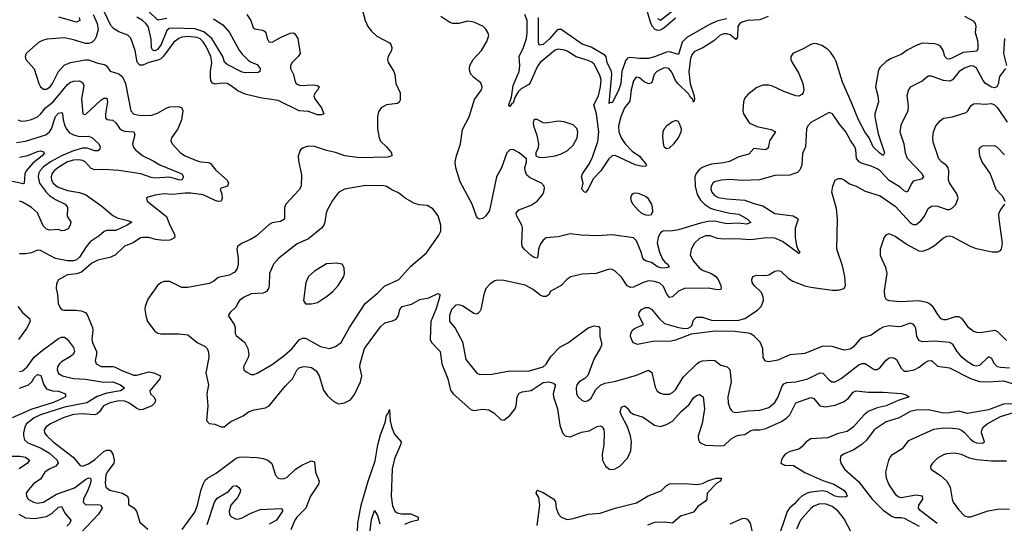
# Model space of a CAD drawing. Header units: inches. Extents: x 1843162 to 1959474, y 907081 to 1016326.
# Tile 170 of 256: x 1851852 to 1858395, y 1002350 to 1005695. Entities that reach past the tile are written whole.
import ezdxf

# ---------------------------------------------------------------- set-up
doc = ezdxf.new("R2010")
doc.units = ezdxf.units.IN
doc.header["$MEASUREMENT"] = 0
doc.layers.add('B8050', color=7, linetype='Continuous')

msp = doc.modelspace()

# ---------------------------------------------------------------- linework, layer by layer
at = {"layer": 'B8050', "color": 5}
for points, elevation in [([(1854105.5, 1005850), (1854146.7, 1005690), (1854165.3, 1005650), (1854190, 1005618.4), (1854224.8, 1005584.8), (1854310, 1005540.3), (1854319.1, 1005530), (1854325.8, 1005510), (1854323.2, 1005490), (1854300.2, 1005450), (1854295.5, 1005430), (1854299.7, 1005410), (1854338.6, 1005350), (1854344.9, 1005330), (1854351.3, 1005270), (1854379, 1005210), (1854379.7, 1005160.3), (1854373.8, 1005146.2), (1854362.4, 1005137.6), (1854290, 1005128.5), (1854254.9, 1005110), (1854237.2, 1005082.8), (1854228.5, 1005050), (1854230.4, 1004970), (1854241.5, 1004910), (1854250, 1004889), (1854290.1, 1004850.1), (1854322.3, 1004810), (1854325.5, 1004790), (1854298, 1004782), (1854110, 1004777.8), (1854011.6, 1004791.6), (1853950, 1004813.6), (1853890, 1004825.6), (1853810, 1004852.2), (1853770, 1004854.6), (1853735.3, 1004844.7), (1853718.7, 1004830), (1853701.3, 1004790), (1853703.7, 1004756.3), (1853725.1, 1004665.1), (1853722.6, 1004590), (1853710, 1004565.1), (1853620.4, 1004470), (1853611.8, 1004448.2), (1853610.4, 1004370), (1853584.9, 1004355.1), (1853530, 1004344.6), (1853510, 1004334.6), (1853422.2, 1004257.8), (1853386.1, 1004233.9), (1853330.2, 1004209.8), (1853301.6, 1004190), (1853294.6, 1004170), (1853304.4, 1004110), (1853304.2, 1004070), (1853297.8, 1004042.2), (1853281.6, 1004018.4), (1853243.2, 1003996.8), (1853170, 1003982.7), (1853141, 1003959), (1853110, 1003942), (1852970, 1003916.5), (1852930, 1003915.9), (1852850, 1003955.3), (1852810, 1003956), (1852790, 1003948), (1852766.7, 1003930), (1852702.6, 1003837.4), (1852685.5, 1003790), (1852683.6, 1003770), (1852689.2, 1003729.2), (1852700.9, 1003690), (1852750, 1003626.7), (1852770, 1003613.7), (1852790, 1003607.6), (1852910, 1003607.4), (1852970, 1003601.3), (1853031.6, 1003551.6), (1853083.7, 1003523.7), (1853097, 1003510), (1853105.6, 1003485.6), (1853108.6, 1003450), (1853088.4, 1003350), (1853106.4, 1003270), (1853096.3, 1003210), (1853100.9, 1003130), (1853092.5, 1003032.5), (1853110, 1003013), (1853148, 1003008), (1853190.5, 1002990.5), (1853210, 1002990.4), (1853254.1, 1003025.9), (1853337.2, 1003062.8), (1853373.3, 1003090), (1853410, 1003102.6), (1853484.1, 1003115.9), (1853509.6, 1003130), (1853618.2, 1003261.8), (1853664.1, 1003310), (1853692.8, 1003367.2), (1853710, 1003383), (1853730, 1003389.4), (1853750, 1003391.1), (1853790, 1003384.6), (1853822.9, 1003362.9), (1853841.2, 1003330), (1853870, 1003234.9), (1853897.2, 1003197.2), (1853938.3, 1003158.3), (1853970, 1003143.7), (1854010, 1003150.3), (1854037.8, 1003162.2), (1854050, 1003170.3), (1854075.7, 1003204.3), (1854116.8, 1003290), (1854125, 1003330), (1854111.9, 1003390), (1854114.1, 1003410), (1854143.2, 1003510), (1854250, 1003654.9), (1854279, 1003681), (1854330, 1003694), (1854353.8, 1003706.2), (1854368, 1003730), (1854378.2, 1003770), (1854393.6, 1003790), (1854455.1, 1003804.9), (1854510, 1003835.5), (1854570, 1003847.6), (1854630, 1003876.9), (1854643, 1003870), (1854642.6, 1003850), (1854618.2, 1003770), (1854584.7, 1003690), (1854578.8, 1003570), (1854587.9, 1003550), (1854646, 1003490), (1854657.1, 1003410), (1854697.5, 1003310), (1854714.1, 1003234.1), (1854731.7, 1003210), (1854850, 1003106.7), (1854870, 1003099.5), (1854930, 1003107.6), (1854970, 1003102.8), (1855003.5, 1003083.5), (1855050, 1003039.1), (1855070, 1003034), (1855110, 1003066.7), (1855144.2, 1003110), (1855151.3, 1003130), (1855157.3, 1003190), (1855170, 1003214.7), (1855190, 1003222.2), (1855250, 1003231.5), (1855330, 1003285.7), (1855368.6, 1003288.6), (1855399.6, 1003279.6), (1855411.7, 1003270), (1855397.2, 1003210), (1855399.3, 1003190), (1855424.6, 1003110), (1855441.4, 1003001.4), (1855458, 1002950), (1855476.3, 1002930), (1855510, 1002923.8), (1855586, 1002954), (1855636.5, 1002963.5), (1855690, 1002993.4), (1855710, 1002996.5), (1855721.6, 1002990), (1855732.9, 1002972.9), (1855735.5, 1002950), (1855733.4, 1002870), (1855722.1, 1002810), (1855724.3, 1002770), (1855744.1, 1002730), (1855770.8, 1002710), (1855790, 1002706), (1855810, 1002711.1), (1855839.8, 1002730), (1855890, 1002782), (1855912.8, 1002830), (1855917.4, 1002890), (1855909.9, 1002930), (1855890.5, 1002990), (1855848.1, 1003070), (1855842.9, 1003090), (1855850, 1003121.6), (1855870, 1003130.3), (1855890, 1003114.4), (1855908.9, 1003088.9), (1855930, 1003074.8), (1855995.2, 1003055.2), (1856070, 1003002.6), (1856110, 1002992.9), (1856150, 1003005), (1856190, 1003027.8), (1856246.8, 1003093.2), (1856300.1, 1003139.9), (1856330, 1003183.1), (1856350, 1003199), (1856370, 1003204.6), (1856392.6, 1003190), (1856402.8, 1003110), (1856386.8, 1003013.2), (1856361.1, 1002930), (1856363.6, 1002903.6), (1856370.3, 1002890), (1856381.3, 1002881.3), (1856409.4, 1002869.4), (1856510, 1002863.8), (1856533, 1002867), (1856580.7, 1002910), (1856610, 1002928.4), (1856630, 1002935.3), (1856670, 1002939.4), (1856710, 1002965.7), (1856728.5, 1002971.5), (1856770, 1002971.1), (1856810, 1002978.7), (1856913.5, 1003026.5), (1856949.8, 1003050), (1856969.8, 1003070), (1857010.5, 1003149.5), (1857110, 1003185), (1857130, 1003179.1), (1857170, 1003130.2), (1857203.8, 1003123.8), (1857270, 1003135.1), (1857330, 1003159.3), (1857359.3, 1003180.7), (1857390, 1003220.2), (1857410, 1003230.2), (1857490, 1003220.4), (1857590, 1003220.6), (1857710.9, 1003210.9), (1857743.1, 1003203.1), (1857762.8, 1003190), (1857690, 1003165.9), (1857610.3, 1003130), (1857550, 1003116.9), (1857490, 1003092.8), (1857462.7, 1003070), (1857390, 1002989.3), (1857350, 1002958.6), (1857290, 1002945.7), (1857222.4, 1002917.6), (1857108.9, 1002910), (1857077.8, 1002890), (1857050, 1002857.2), (1857030, 1002841.5), (1856970, 1002827.7), (1856939.6, 1002810), (1856923.6, 1002790), (1856913.4, 1002770), (1856910.5, 1002750.5), (1856921.5, 1002741.5), (1856936.5, 1002736.5), (1856993.3, 1002733.3), (1857070, 1002687.5), (1857190, 1002634), (1857261.5, 1002610), (1857327.4, 1002570), (1857344, 1002550), (1857350.2, 1002530), (1857336.5, 1002523.5), (1857290, 1002526), (1857270, 1002530.6), (1857218.5, 1002558.5), (1857190, 1002564.5), (1857110, 1002557.3), (1857085, 1002550), (1857050, 1002529.9), (1857030, 1002513.2), (1857001.6, 1002478.4), (1856967, 1002450), (1856952, 1002428), (1856885.3, 1002230)], 620), ([(1856003.9, 1005810), (1856041.4, 1005681.4), (1856053.4, 1005653.4), (1856072.4, 1005632.4), (1856090, 1005626.1), (1856110, 1005628.5), (1856130, 1005638.5), (1856210, 1005707.8)], 560), ([(1856090, 1005703.2), (1856110, 1005691.7), (1856250, 1005800.1)], 580), ([(1852340.1, 1005730), (1852366.3, 1005670), (1852372.4, 1005630), (1852360, 1005580), (1852350, 1005563.1), (1852330, 1005544.4), (1852310, 1005537), (1852290, 1005537), (1852210, 1005562.2), (1852150, 1005574.6), (1852035.3, 1005564.7), (1852003.6, 1005556.4), (1851977.7, 1005542.3), (1851895.5, 1005470), (1851888.8, 1005450), (1851892.7, 1005430), (1851948.1, 1005368.1), (1851978.5, 1005270), (1851989.4, 1005249.4), (1852010, 1005233.1), (1852030, 1005233.6), (1852053.7, 1005250), (1852070.5, 1005270), (1852109.5, 1005350.5), (1852148.2, 1005391.8), (1852190, 1005409.5), (1852290, 1005427.9), (1852310, 1005427.2), (1852370, 1005405.2), (1852416.2, 1005396.2), (1852428.5, 1005388.5), (1852452.8, 1005352.8), (1852510, 1005335), (1852535.1, 1005315.1), (1852555.7, 1005270), (1852590, 1005090.4), (1852610, 1005066.7), (1852658.5, 1005058.5), (1852730, 1005061.3), (1852767.1, 1005072.9), (1852830, 1005110.2), (1852850, 1005115.4), (1852910, 1005118.3), (1852930.2, 1005110.2), (1852936.5, 1005090), (1852927.6, 1005030), (1852902, 1004970), (1852859.5, 1004910), (1852855.3, 1004890), (1852864.9, 1004870), (1852919.5, 1004810), (1852952.2, 1004790), (1853030, 1004756.8), (1853056, 1004750), (1853106.8, 1004746.8), (1853120.1, 1004740.1), (1853155.7, 1004695.7), (1853230.3, 1004630), (1853240.3, 1004610), (1853232.2, 1004590), (1853190, 1004576.9), (1853183.1, 1004570), (1853195, 1004535), (1853197.5, 1004510), (1853190, 1004489.9), (1853170, 1004487.6), (1853150, 1004494), (1853070, 1004530.9), (1852990, 1004543.2), (1852950, 1004543.2), (1852870, 1004533.6), (1852810, 1004538.5), (1852751.3, 1004530), (1852703.1, 1004516.9), (1852694, 1004510), (1852699.1, 1004490), (1852827.4, 1004387.4), (1852848.6, 1004330), (1852881, 1004270), (1852881.6, 1004250), (1852876.4, 1004243.6), (1852848.6, 1004231.4), (1852807.2, 1004227.2), (1852754.9, 1004234.9), (1852710, 1004249.2), (1852670.8, 1004249.2), (1852655.2, 1004244.8), (1852606.3, 1004213.7), (1852548.8, 1004190), (1852485.3, 1004130), (1852450, 1004116), (1852370, 1004097.8), (1852330, 1004077.3), (1852262.8, 1004017.2), (1852230, 1004006), (1852170, 1003999.8), (1852110, 1003967.3), (1852096.9, 1003943.1), (1852094, 1003910), (1852103.6, 1003870), (1852107.9, 1003810), (1852120.2, 1003780.2), (1852130.2, 1003770.2), (1852146, 1003766), (1852225.8, 1003765.8), (1852260, 1003760), (1852289.3, 1003749.3), (1852303.2, 1003730), (1852334.7, 1003650), (1852336.9, 1003630), (1852331, 1003570), (1852334.8, 1003550), (1852362, 1003490), (1852362.3, 1003470), (1852352.3, 1003430), (1852358.9, 1003410), (1852392.2, 1003392.2), (1852470, 1003391.3), (1852486.6, 1003386.6), (1852530, 1003363.6), (1852610, 1003332.8), (1852630, 1003333.5), (1852710, 1003355.2), (1852742, 1003350), (1852788.3, 1003330), (1852783.4, 1003310), (1852716.5, 1003230), (1852721.8, 1003210), (1852742.4, 1003190), (1852754.9, 1003170), (1852750.2, 1003150), (1852730.1, 1003129.9), (1852670, 1003105.9), (1852650, 1003104), (1852630, 1003111.9), (1852577.7, 1003150), (1852550, 1003161.8), (1852510, 1003162.4), (1852453.1, 1003150), (1852408, 1003130), (1852382.7, 1003090), (1852364.9, 1003075.1), (1852348.8, 1003071.2), (1852270, 1003076.2), (1852210, 1003072.4), (1852141.5, 1003050), (1852057.3, 1003010), (1852027.1, 1002990), (1852015.2, 1002970), (1852017.5, 1002950), (1852031, 1002930), (1852074.1, 1002890), (1852207.6, 1002790), (1852253, 1002733), (1852270, 1002729.5), (1852310, 1002744.6), (1852350, 1002773.6), (1852410, 1002826.9), (1852430, 1002835), (1852450, 1002835), (1852456.5, 1002830), (1852470.1, 1002810), (1852478.6, 1002770), (1852476.6, 1002750), (1852433.5, 1002690), (1852424.5, 1002670), (1852419.4, 1002619.4), (1852424.5, 1002590), (1852450.1, 1002570.1), (1852535.5, 1002550), (1852568.9, 1002530), (1852575.3, 1002510), (1852574.4, 1002474.4), (1852610, 1002453.4), (1852628.2, 1002430), (1852650, 1002357.6), (1852703.6, 1002310)], 580), ([(1852246.7, 1005710), (1852250.7, 1005690), (1852230, 1005679.2), (1852110.9, 1005710.9)], 560), ([(1853361.6, 1005730), (1853388.5, 1005690), (1853404, 1005644), (1853413.6, 1005633.6), (1853464.7, 1005624.7), (1853478.2, 1005618.2), (1853487.9, 1005607.9), (1853496.9, 1005570), (1853508, 1005548), (1853530, 1005544.9), (1853584, 1005576), (1853650, 1005605.7), (1853670, 1005608.2), (1853680.7, 1005600.7), (1853701.1, 1005570), (1853715.6, 1005470), (1853702, 1005450), (1853662, 1005410), (1853651.4, 1005390), (1853650.3, 1005370), (1853671, 1005331), (1853679.3, 1005290), (1853690, 1005269.3), (1853717, 1005257), (1853803.2, 1005263.2), (1853830, 1005257.6), (1853841.1, 1005250), (1853833.4, 1005230), (1853815.4, 1005210), (1853807.1, 1005190), (1853812.5, 1005170), (1853856.6, 1005110), (1853871.8, 1005070), (1853857.7, 1005062.3), (1853830, 1005063.1), (1853770, 1005085.6), (1853710, 1005090.4), (1853570, 1005158.8), (1853450, 1005176.1), (1853350, 1005201.2), (1853301.7, 1005221.7), (1853265.7, 1005250), (1853230, 1005270.6), (1853193.2, 1005273.2), (1853150, 1005266), (1853132.6, 1005272.6), (1853122.3, 1005290), (1853119.9, 1005310), (1853120.1, 1005350), (1853128.7, 1005410), (1853121.5, 1005450), (1853090, 1005517.5), (1853070, 1005548.5), (1853050, 1005566.9), (1853030, 1005577.7), (1852970, 1005584.1), (1852930, 1005578.4), (1852909.2, 1005570.8), (1852875.3, 1005544.7), (1852807.9, 1005452.1), (1852790, 1005435), (1852770, 1005425), (1852710.2, 1005410), (1852670, 1005392.2), (1852650, 1005392.6), (1852632.5, 1005412.5), (1852618.5, 1005490), (1852591.1, 1005571.1), (1852571, 1005591), (1852510, 1005615.2), (1852475.9, 1005635.9), (1852457.4, 1005657.4), (1852412.6, 1005750)], 580), ([(1853140.4, 1005700.4), (1853200.6, 1005660.6), (1853246.7, 1005610), (1853310, 1005492.9), (1853330, 1005465.8), (1853370, 1005425.2), (1853390, 1005412.8), (1853430, 1005398), (1853448.7, 1005370), (1853448.2, 1005351.8), (1853435.9, 1005344.1), (1853350, 1005340.9), (1853330, 1005346.5), (1853230, 1005397.7), (1853213.5, 1005413.5), (1853201.2, 1005450), (1853128.6, 1005570), (1853074.7, 1005614.7), (1853015, 1005635), (1852870, 1005639.6), (1852844.1, 1005635.9), (1852830, 1005623.9), (1852791.2, 1005530), (1852770, 1005499.6), (1852750, 1005487.7), (1852740.5, 1005490), (1852734, 1005494), (1852728.6, 1005508.6), (1852726, 1005566), (1852710, 1005635.1), (1852705.4, 1005650), (1852691, 1005670), (1852667.5, 1005690), (1852630, 1005711.9)], 560), ([(1852830, 1005702.6), (1852770, 1005692.6), (1852710.2, 1005750.2)], 540), ([(1858130, 1005718), (1858187.1, 1005687.1), (1858201.3, 1005670), (1858205.3, 1005650), (1858201.6, 1005610), (1858217.1, 1005557.1), (1858219.9, 1005530), (1858219.5, 1005500.5), (1858213.3, 1005486.7), (1858122.5, 1005477.5), (1858050, 1005440.9), (1858030, 1005433.5), (1858014.2, 1005434.2), (1857999.8, 1005450), (1857988.3, 1005490), (1857970, 1005518.2), (1857950, 1005530.5), (1857930, 1005534.4), (1857850, 1005538.4), (1857810, 1005522.7), (1857748.6, 1005491.4), (1857710, 1005464.5), (1857642.5, 1005437.5), (1857610, 1005416.4), (1857570, 1005379.1), (1857558.9, 1005361.1), (1857538.2, 1005250), (1857555.2, 1005190), (1857558, 1005150), (1857533.7, 1005070), (1857534.2, 1005050), (1857556, 1004936), (1857599.6, 1004810), (1857590, 1004792), (1857570, 1004805), (1857524.1, 1004850), (1857495.8, 1004910), (1857467, 1004950), (1857425.3, 1005030), (1857378.2, 1005150), (1857319.7, 1005279.7), (1857278, 1005418), (1857264.7, 1005444.7), (1857239.2, 1005479.2), (1857219.4, 1005499.4), (1857183, 1005523), (1857150, 1005534.6), (1857130, 1005536.2), (1857108.8, 1005531.2), (1857058.9, 1005501.1), (1856990.3, 1005470), (1856977.3, 1005450), (1856976.9, 1005430), (1856984.7, 1005410), (1857030, 1005336.4), (1857055.9, 1005270), (1857062.4, 1005230), (1857058.3, 1005210), (1857050, 1005198.7), (1857030, 1005186.8), (1857010, 1005188.1), (1856930, 1005217.6), (1856850, 1005255), (1856830, 1005259.9), (1856790, 1005259.4), (1856750, 1005244.8), (1856690, 1005197.2), (1856668.7, 1005171.3), (1856660.7, 1005150), (1856656.2, 1005090), (1856662.4, 1005070), (1856700.2, 1005010), (1856750, 1004984.4), (1856844.5, 1004964.5), (1856873.8, 1004950), (1856834.8, 1004890), (1856828, 1004850), (1856821.6, 1004838.4), (1856809.2, 1004830.8), (1856730, 1004838.4), (1856697.9, 1004802.1), (1856630, 1004784.7), (1856567.7, 1004752.3), (1856530, 1004743.1), (1856450, 1004734.3), (1856415.6, 1004724.4), (1856387.8, 1004712.2), (1856364.8, 1004695.2), (1856347.5, 1004672.5), (1856338.6, 1004650), (1856339.9, 1004590), (1856354.7, 1004534.7), (1856375.3, 1004495.3), (1856402.4, 1004470), (1856442.9, 1004442.9), (1856470, 1004433.3), (1856570, 1004410.1), (1856630, 1004403.3), (1856688, 1004370), (1856711.3, 1004348.7), (1856684.3, 1004335.7), (1856623.2, 1004343.2), (1856550, 1004339.4), (1856470, 1004356.4), (1856426.3, 1004353.7), (1856375.7, 1004344.3), (1856230, 1004299.9), (1856190, 1004293.1), (1856124.9, 1004290), (1856110, 1004279.6), (1856094.4, 1004250), (1856088.9, 1004211.1), (1856102.5, 1004150), (1856123.1, 1004103.1), (1856141.2, 1004081.2), (1856158.7, 1004070), (1856167.3, 1004050), (1856135.8, 1004044.2), (1856110, 1004045.9), (1856090, 1004052.8), (1856050, 1004081.7), (1856010, 1004093.8), (1856000.6, 1004100.6), (1855991.8, 1004111.8), (1855981, 1004150), (1855950, 1004226), (1855930, 1004245.8), (1855790, 1004266.2), (1855690, 1004259), (1855583.4, 1004263.4), (1855510, 1004273.1), (1855430, 1004251.8), (1855350, 1004245.1), (1855330, 1004230.9), (1855310, 1004201.1), (1855300.5, 1004170), (1855296, 1004124), (1855290, 1004111.8), (1855270, 1004116.2), (1855250, 1004129.2), (1855204.5, 1004170), (1855190.5, 1004190), (1855187.6, 1004210), (1855193, 1004313), (1855189.1, 1004330), (1855154.5, 1004390), (1855151.7, 1004410), (1855168.1, 1004431.9), (1855250, 1004462.6), (1855290, 1004490.2), (1855324.6, 1004530), (1855335.5, 1004550), (1855338.9, 1004578.9), (1855336.8, 1004590), (1855318.3, 1004610), (1855243.8, 1004643.8), (1855222.8, 1004662.8), (1855210.9, 1004690), (1855208.3, 1004710), (1855219.5, 1004750), (1855219.3, 1004770), (1855171.3, 1004810), (1855130, 1004833.3), (1855110, 1004831.1), (1855090, 1004809.4), (1855053.2, 1004710), (1855020.5, 1004650), (1854973.4, 1004426.6), (1854950, 1004391.9), (1854930, 1004373.5), (1854910, 1004369), (1854897.2, 1004377.2), (1854888.1, 1004388.1), (1854857.6, 1004470), (1854778.1, 1004618.1), (1854749.5, 1004710), (1854746.3, 1004750), (1854753.4, 1004790), (1854780.1, 1004870), (1854795.4, 1004964.6), (1854837.9, 1005050), (1854875, 1005165), (1854919.7, 1005230), (1854924, 1005250), (1854915.8, 1005275.8), (1854870, 1005311.2), (1854850, 1005333.6), (1854842.2, 1005350), (1854839.8, 1005370), (1854843.7, 1005390), (1854865, 1005430), (1854919.8, 1005490), (1854955.6, 1005550), (1854969.7, 1005590), (1854963.5, 1005610), (1854950, 1005631.5), (1854930, 1005651.1), (1854870, 1005677.7), (1854830, 1005684.4), (1854770, 1005669.8), (1854730, 1005669), (1854710, 1005675.5), (1854650, 1005715.6)], 620), ([(1856824.6, 1005715.4), (1856770, 1005694.1), (1856690, 1005689.9), (1856650, 1005678.5), (1856636.4, 1005670), (1856624.6, 1005650), (1856621.6, 1005578.4), (1856610, 1005563.1), (1856573.3, 1005593.3), (1856550, 1005601.8), (1856530, 1005601.7), (1856507.6, 1005592.4), (1856464.7, 1005555.3), (1856392.1, 1005507.9), (1856335.4, 1005484.6), (1856318.2, 1005461.8), (1856310, 1005436.2), (1856298.1, 1005350), (1856308.1, 1005268.1), (1856334.8, 1005190), (1856335.2, 1005164.8), (1856330, 1005148), (1856324.8, 1005164.8), (1856310, 1005178), (1856299.2, 1005199.2), (1856224.7, 1005270), (1856210.6, 1005290), (1856185.9, 1005345.9), (1856164.7, 1005370), (1856150, 1005375.8), (1856130, 1005373.1), (1856086, 1005350), (1856067.2, 1005330), (1856055.4, 1005284.6), (1856047.6, 1005272.4), (1856030, 1005269), (1856002.1, 1005282.1), (1855970, 1005307.6), (1855950, 1005312.9), (1855945.5, 1005310), (1855930.6, 1005289.4), (1855915, 1005230), (1855906.5, 1005153.5), (1855871.1, 1005110), (1855846.6, 1005050), (1855831.8, 1004990), (1855832.4, 1004950), (1855848.3, 1004910), (1855875.4, 1004870), (1855921.8, 1004821.8), (1855970, 1004787.3), (1856016.6, 1004730), (1856010, 1004721.7), (1855990, 1004719.5), (1855941.2, 1004730), (1855810, 1004793.5), (1855790, 1004791.6), (1855765.7, 1004770), (1855713.3, 1004690), (1855661.7, 1004638.3), (1855630, 1004569.6), (1855612, 1004548), (1855606, 1004550), (1855587.9, 1004570), (1855595.2, 1004610), (1855585.8, 1004650), (1855591.7, 1004670), (1855639.4, 1004740.6), (1855657.6, 1004782.4), (1855693.8, 1004886.2), (1855701, 1004950), (1855685.3, 1005070), (1855667.7, 1005130), (1855698.3, 1005190), (1855711.5, 1005250), (1855715.1, 1005295.1), (1855707.1, 1005327.1), (1855670, 1005398.9), (1855653, 1005413), (1855630, 1005423), (1855550, 1005447.4), (1855490, 1005486.3), (1855472.9, 1005492.9), (1855430, 1005498.9), (1855410, 1005493.5), (1855309.7, 1005410), (1855290, 1005381), (1855244.3, 1005275.7), (1855235.5, 1005264.5), (1855185.3, 1005234.7), (1855164.5, 1005215.5), (1855142.4, 1005177.6), (1855130, 1005139.7), (1855122.4, 1005137.6), (1855110, 1005118.7), (1855102.7, 1005122.7), (1855101.7, 1005130), (1855120.8, 1005179.2), (1855130, 1005258.3), (1855170.4, 1005350), (1855175.5, 1005390), (1855171.7, 1005450), (1855200.8, 1005510), (1855219.8, 1005570), (1855224.6, 1005610), (1855223.9, 1005690), (1855209.4, 1005730)], 580), ([(1856550, 1005700.8), (1856491.8, 1005688.2), (1856436, 1005664), (1856284.3, 1005575.7), (1856255, 1005545), (1856230, 1005463.5), (1856170, 1005482.1), (1856150, 1005478.5), (1856070, 1005447.3), (1856030, 1005438.1), (1855970, 1005436.5), (1855910, 1005443.4), (1855890, 1005440.3), (1855877.5, 1005422.5), (1855853.5, 1005350), (1855846.3, 1005270), (1855830, 1005224.7), (1855790, 1005143.6), (1855776, 1005144), (1855770, 1005138), (1855786.6, 1005330), (1855783.9, 1005350), (1855756.1, 1005410), (1855748.9, 1005448.9), (1855739.2, 1005459.2), (1855650, 1005511.9), (1855590, 1005532.5), (1855450, 1005629.2), (1855430, 1005629.2), (1855418.6, 1005621.4), (1855370, 1005564.5), (1855330, 1005531.1), (1855306, 1005526), (1855301.6, 1005530), (1855299.8, 1005550), (1855299.9, 1005710)], 560), ([(1858396.9, 1005570), (1858389.1, 1005470), (1858410.2, 1005390)], 640), ([(1858403.2, 1005370), (1858362.9, 1005317.1), (1858353.5, 1005266.5), (1858344.7, 1005250), (1858330, 1005243), (1858310, 1005247.1), (1858271, 1005270), (1858254.3, 1005290), (1858210, 1005372.8), (1858190, 1005386.2), (1858170, 1005388.3), (1858130, 1005373.5), (1858094.7, 1005350), (1858050, 1005295.5), (1858033.3, 1005286.7), (1857989.9, 1005289.9), (1857910, 1005320.4), (1857890, 1005319.7), (1857850, 1005287.6), (1857770, 1005245.6), (1857758, 1005230), (1857747.9, 1005190), (1857756.9, 1005123.1), (1857753.4, 1005090), (1857706.7, 1004993.3), (1857701.4, 1004950), (1857726.6, 1004870), (1857737.1, 1004810), (1857750, 1004774.9), (1857848.6, 1004670), (1857859, 1004650), (1857844, 1004636), (1857790, 1004622.3), (1857779.8, 1004610), (1857750, 1004548.4), (1857730, 1004558.8), (1857703.4, 1004583.4), (1857630, 1004625.9), (1857570.3, 1004690.3), (1857550, 1004704.3), (1857510, 1004722), (1857450, 1004738.9), (1857429.8, 1004750), (1857413.1, 1004773.1), (1857408.1, 1004830), (1857401.8, 1004850), (1857371.8, 1004891.8), (1857341.4, 1004950), (1857300, 1005000), (1857254, 1005070), (1857230, 1005077.6), (1857108.3, 1005011.7), (1857088.4, 1004990), (1857081.3, 1004970), (1857072.9, 1004850), (1857053.1, 1004806.9), (1857050.2, 1004729.8), (1857039.4, 1004700.6), (1857019.7, 1004680.3), (1856970, 1004662.8), (1856870, 1004659.8), (1856768.5, 1004631.5), (1856650, 1004627.3), (1856570, 1004634.1), (1856516, 1004630), (1856470, 1004617.6), (1856458.7, 1004610), (1856446.2, 1004590), (1856445.4, 1004570), (1856452.4, 1004550), (1856470, 1004527.3), (1856494.1, 1004514.1), (1856550, 1004504.1), (1856670, 1004496), (1856730, 1004473.2), (1856790, 1004459.2), (1856870, 1004407.5), (1856991, 1004391), (1857017.3, 1004377.3), (1857025.5, 1004370), (1857005.8, 1004310), (1857004.1, 1004250), (1857014.1, 1004194.1), (1857024.5, 1004164.5), (1857035.5, 1004150), (1857030, 1004141.2), (1856920.6, 1004220.6), (1856870, 1004242.6), (1856815.2, 1004244.8), (1856710, 1004232.2), (1856610, 1004240.3), (1856530, 1004236.5), (1856490, 1004242), (1856439.3, 1004259.3), (1856410, 1004258.3), (1856370, 1004240.6), (1856335.4, 1004210), (1856313.5, 1004170), (1856308.4, 1004130), (1856329.3, 1004090), (1856370, 1004045.5), (1856393.7, 1004030), (1856450, 1004008.7), (1856477.5, 1003990), (1856493.1, 1003970), (1856511, 1003930), (1856514.3, 1003910), (1856510, 1003902), (1856490, 1003899.8), (1856430, 1003912.3), (1856270, 1003909.9), (1856230, 1003892.2), (1856190, 1003854.6), (1856170, 1003848.7), (1856150, 1003876.4), (1856130, 1003923.1), (1856105, 1003945), (1856070, 1003956.2), (1856030, 1003960.5), (1855990, 1003947.5), (1855930, 1003918.9), (1855910, 1003917), (1855888.1, 1003928.1), (1855850, 1003985.6), (1855810, 1004023.6), (1855790, 1004035.6), (1855770, 1004038.4), (1855682, 1004010), (1855590, 1004004.7), (1855514, 1003986), (1855487.7, 1003970), (1855450, 1003929.4), (1855376, 1003890), (1855370.6, 1003869.4), (1855350, 1003855.3), (1855330, 1003857.2), (1855310, 1003866), (1855263.5, 1003903.5), (1855211.1, 1003931.1), (1855070, 1003962.6), (1855030, 1003964.2), (1855010, 1003959.6), (1854979, 1003941), (1854950.3, 1003909.7), (1854937, 1003870), (1854916.5, 1003770), (1854910, 1003756), (1854896.7, 1003743.3), (1854890, 1003739.6), (1854870, 1003742.4), (1854794.2, 1003794.2), (1854770, 1003801.1), (1854750, 1003799.4), (1854722.2, 1003770), (1854707.6, 1003730), (1854708.3, 1003690), (1854745.4, 1003645.4), (1854794.4, 1003554.4), (1854816.7, 1003436.7), (1854890, 1003346.8), (1854910, 1003338), (1854990, 1003339.5), (1855110, 1003362.7), (1855230, 1003360.6), (1855330, 1003388.4), (1855350, 1003406.7), (1855381.7, 1003458.3), (1855440.9, 1003519.1), (1855499.5, 1003550), (1855630, 1003647.2), (1855670, 1003662.4), (1855697.3, 1003657.3), (1855706.5, 1003646.5), (1855706.5, 1003590), (1855717.5, 1003550), (1855717.7, 1003530), (1855710.2, 1003510), (1855670, 1003444), (1855628.3, 1003331.7), (1855608.2, 1003311.8), (1855568.9, 1003290), (1855554.6, 1003270), (1855549.3, 1003250), (1855551.7, 1003210), (1855563.1, 1003190), (1855590, 1003164.4), (1855610, 1003159.3), (1855630, 1003164.4), (1855650, 1003181.6), (1855680.9, 1003239.1), (1855711.9, 1003268.1), (1855740.5, 1003279.5), (1855813.9, 1003293.9), (1855950, 1003332.6), (1856030, 1003366.5), (1856052.3, 1003352.3), (1856074.5, 1003254.5), (1856087.7, 1003227.7), (1856110, 1003213.1), (1856130, 1003206.7), (1856170, 1003207.8), (1856190, 1003217.8), (1856210, 1003236.5), (1856260.3, 1003319.7), (1856352, 1003410), (1856370, 1003422.5), (1856390, 1003428.1), (1856450, 1003433.2), (1856470.9, 1003430.9), (1856510, 1003399), (1856553, 1003390), (1856571.8, 1003371.8), (1856579.2, 1003290), (1856557.3, 1003190), (1856559.6, 1003150), (1856570, 1003114.8), (1856580.3, 1003100.3), (1856590.3, 1003090.3), (1856610, 1003086.3), (1856690, 1003097.8), (1856770, 1003100.2), (1856830, 1003119.2), (1856870, 1003152.8), (1856890, 1003185.7), (1856919.3, 1003260.7), (1856930, 1003275.4), (1856950, 1003284.4), (1857009.2, 1003290), (1857090, 1003309.5), (1857170, 1003348.2), (1857190, 1003346.3), (1857230, 1003302.6), (1857249.3, 1003289.3), (1857270, 1003289.2), (1857310, 1003312), (1857430, 1003404.8), (1857450, 1003410.9), (1857470.1, 1003410.1), (1857530, 1003370.3), (1857550, 1003370.3), (1857570, 1003384.9), (1857610, 1003433.8), (1857630, 1003449.1), (1857650, 1003451.3), (1857670, 1003445.3), (1857677.9, 1003437.9), (1857710, 1003380.9), (1857730, 1003361.1), (1857750, 1003359.8), (1857796.9, 1003370), (1857830, 1003386.8), (1857870, 1003418), (1857890, 1003428.4), (1857910, 1003430.2), (1857950, 1003392.9), (1858030, 1003382.2), (1858170, 1003310.6), (1858230, 1003292.3), (1858289.3, 1003289.3), (1858390, 1003295.3), (1858470, 1003272)], 640), ([(1851841.3, 1005030), (1851861.6, 1005021.6), (1851890, 1005022), (1851930, 1005032.1), (1851970, 1005049.2), (1851990, 1005067.1), (1852023.9, 1005110), (1852073.5, 1005150), (1852170, 1005264.2), (1852190, 1005279), (1852210, 1005285.7), (1852250, 1005288.2), (1852270, 1005278.7), (1852277.1, 1005257.1), (1852262.2, 1005170), (1852270.5, 1005070.5), (1852290, 1005064.6), (1852390, 1005159.6), (1852410, 1005173.8), (1852430, 1005174), (1852435, 1005150), (1852421.7, 1005070), (1852422.9, 1005042.9), (1852431.5, 1005031.5), (1852470, 1005028.1), (1852490, 1005010.3), (1852514.3, 1004974.3), (1852530, 1004961.6), (1852550, 1004954), (1852610.4, 1004950), (1852617.5, 1004930), (1852600.9, 1004870), (1852605.2, 1004850), (1852620.2, 1004830), (1852669.7, 1004789.7), (1852738.1, 1004758.1), (1852782, 1004730), (1852930.1, 1004670.1), (1852940.2, 1004650), (1852930, 1004629.3), (1852910, 1004630.7), (1852850, 1004648.1), (1852750, 1004642.6), (1852726.2, 1004646.2), (1852657.6, 1004670), (1852510, 1004692.2), (1852410, 1004700.5), (1852350, 1004698), (1852327.3, 1004707.3), (1852286.4, 1004750), (1852270, 1004758.7), (1852243.4, 1004763.4), (1852210, 1004761.4), (1852170, 1004749.9), (1852105.5, 1004710), (1852081, 1004690), (1852065.2, 1004670), (1852060.9, 1004650), (1852064.1, 1004630), (1852075, 1004610), (1852104, 1004584), (1852170, 1004559.4), (1852250, 1004547.2), (1852290, 1004534.5), (1852396.8, 1004456.8), (1852470, 1004394.5), (1852499.8, 1004379.8), (1852570, 1004361.8), (1852596, 1004350), (1852566.4, 1004330), (1852490, 1004294.4), (1852430, 1004293.8), (1852412.6, 1004287.4), (1852380.8, 1004259.2), (1852321, 1004219), (1852293.1, 1004186.9), (1852250, 1004117.1), (1852230, 1004099.1), (1852210, 1004092.7), (1852170, 1004093.5), (1852090, 1004109.4), (1851990, 1004162.4), (1851970, 1004163.8), (1851930, 1004146.3), (1851890, 1004139.3), (1851850, 1004138.9)], 560), ([(1858430, 1003380.1), (1858370, 1003383.6), (1858348.9, 1003388.9), (1858330, 1003409.2), (1858310, 1003445.5), (1858290, 1003454.4), (1858230, 1003397.6), (1858210, 1003393.7), (1858190, 1003397.9), (1858150, 1003421.2), (1858115.9, 1003450), (1858082.7, 1003490), (1858055.4, 1003535.4), (1858044.4, 1003544.4), (1858030.1, 1003550.1), (1857930, 1003560.6), (1857850, 1003555.2), (1857830, 1003564.2), (1857814.4, 1003590), (1857806.6, 1003646.6), (1857800.2, 1003660.2), (1857790, 1003673.1), (1857770, 1003678), (1857710, 1003656.9), (1857690, 1003654), (1857630, 1003662.3), (1857590, 1003651.4), (1857570, 1003642.4), (1857510, 1003600.2), (1857450, 1003582.2), (1857430, 1003566.9), (1857390, 1003519.7), (1857370, 1003505.6), (1857330, 1003500.2), (1857250, 1003524.7), (1857190, 1003525.4), (1857070, 1003477.6), (1856970, 1003468.1), (1856890, 1003434), (1856830, 1003421.3), (1856807.1, 1003427.1), (1856792.7, 1003450), (1856790.3, 1003510), (1856772.1, 1003552.1), (1856733.1, 1003593.1), (1856710, 1003607.2), (1856692, 1003612), (1856603.4, 1003623.4), (1856474, 1003626), (1856314.1, 1003605.9), (1856210, 1003566.7), (1856170, 1003557), (1856070, 1003559.1), (1855958.4, 1003538.4), (1855930, 1003548.2), (1855920.8, 1003560.8), (1855910.4, 1003590), (1855913.7, 1003610), (1855922.4, 1003630), (1855936.5, 1003643.5), (1855997.3, 1003670), (1855967, 1003730), (1855968.4, 1003750), (1855983.8, 1003770), (1856010, 1003784.2), (1856030, 1003784.2), (1856050, 1003773), (1856105.4, 1003705.4), (1856137.2, 1003677.2), (1856230, 1003649.6), (1856270, 1003644.5), (1856293.4, 1003646.6), (1856310, 1003654), (1856317.5, 1003662.5), (1856330, 1003699), (1856350, 1003719.5), (1856390, 1003718.7), (1856450, 1003699.5), (1856470, 1003697.6), (1856630, 1003698.5), (1856670, 1003709.7), (1856754.7, 1003765.3), (1856778.5, 1003790), (1856794.7, 1003830), (1856793.2, 1003853.2), (1856781.8, 1003881.8), (1856732.7, 1003930), (1856719.3, 1003950), (1856716.3, 1003970), (1856722.8, 1003990), (1856750, 1003998.4), (1856810, 1003996.3), (1856830, 1004000.5), (1856870, 1004024.5), (1856890, 1004029.5), (1856910, 1004025.1), (1856958.7, 1003978.7), (1856990, 1003957.4), (1857070, 1003927.1), (1857110, 1003917.7), (1857250, 1003898.3), (1857290, 1003897.7), (1857330.2, 1003909.8), (1857340.3, 1003930), (1857335.5, 1003990), (1857319, 1004059), (1857282.4, 1004170), (1857286.3, 1004370), (1857280.3, 1004440.3), (1857248.4, 1004550), (1857254.9, 1004590), (1857270.7, 1004630), (1857290, 1004640.5), (1857310, 1004639.7), (1857330, 1004631), (1857365.3, 1004605.3), (1857410, 1004588.8), (1857470, 1004555.9), (1857570, 1004525), (1857670, 1004455.3), (1857770, 1004348.8), (1857790, 1004334.6), (1857810, 1004335.3), (1857841.3, 1004358.7), (1857864.4, 1004390), (1857890, 1004440.5), (1857910, 1004456.1), (1857930, 1004459.4), (1857950, 1004455.8), (1858015.2, 1004435.2), (1858030, 1004434.2), (1858050, 1004445), (1858071.7, 1004468.3), (1858089.3, 1004510), (1858079.1, 1004539.1), (1858030, 1004610.6), (1858023.8, 1004630), (1858025.8, 1004690), (1858021.6, 1004710), (1858010, 1004727.4), (1857977.6, 1004750), (1857960.3, 1004770), (1857922.4, 1004882.4), (1857919.1, 1004910), (1857923.5, 1004950), (1857939.6, 1004990), (1857970, 1005025.4), (1857990, 1005039.7), (1858050.2, 1005049.8), (1858140.6, 1005079.4), (1858152.9, 1005090), (1858174, 1005126), (1858190, 1005136.8), (1858210, 1005139.3), (1858267.3, 1005132.7), (1858310, 1005138.4), (1858330, 1005128.9), (1858350.5, 1005110), (1858413.8, 1005013.8)], 660), ([(1851830, 1004879.6), (1851890, 1004887.4), (1852025.7, 1004930), (1852050.8, 1004949.2), (1852062.7, 1004970), (1852090, 1005052.2), (1852110, 1005073.2), (1852130, 1005079.5), (1852136.1, 1005070), (1852140.9, 1005030), (1852151.9, 1004990), (1852164.8, 1004964.8), (1852183.3, 1004943.3), (1852209.7, 1004929.7), (1852250, 1004919.4), (1852310, 1004920.6), (1852330, 1004912), (1852377.4, 1004870), (1852386.7, 1004850), (1852382, 1004830), (1852370, 1004823.5), (1852350, 1004824.6), (1852300.4, 1004840.4), (1852270, 1004841.9), (1852210, 1004824.3), (1852128.9, 1004791.1), (1852056.4, 1004750), (1852010, 1004717.5), (1851987.7, 1004692.3), (1851977.1, 1004670), (1851973.7, 1004650), (1851983.3, 1004610), (1852030, 1004547.9), (1852050, 1004527.5), (1852090, 1004499.8), (1852153.4, 1004470), (1852168.4, 1004450), (1852166.9, 1004390), (1852192.2, 1004350), (1852187, 1004330), (1852173.3, 1004306.7), (1852150, 1004293.6), (1852130, 1004292.4), (1852110, 1004300.7), (1852050, 1004296.3), (1852030, 1004303.5), (1852006.6, 1004326.6), (1851970, 1004413), (1851930, 1004446.6), (1851870, 1004482.9), (1851850, 1004489.7)], 540), ([(1858396.4, 1004796.4), (1858350, 1004847), (1858330, 1004858), (1858250, 1004854.5), (1858233.4, 1004846.6), (1858226, 1004834), (1858230, 1004792), (1858244.9, 1004750), (1858301.1, 1004670), (1858339.5, 1004570), (1858383.4, 1004523.4), (1858397.8, 1004490)], 680), ([(1851850, 1004782.3), (1851906.4, 1004793.6), (1851970, 1004820.1), (1851990, 1004823.8), (1852010, 1004817), (1852015.6, 1004810), (1852000.2, 1004790), (1851938.4, 1004741.6), (1851894.4, 1004690), (1851885, 1004670), (1851881.7, 1004610), (1851876.1, 1004603.9), (1851770, 1004626)], 520), ([(1858396.5, 1004470), (1858368, 1004430), (1858357.4, 1004402.6), (1858358, 1004370), (1858380.3, 1004210), (1858374, 1004170), (1858362.8, 1004157.2), (1858350.2, 1004149.8), (1858315.3, 1004150), (1858210, 1004173.6), (1858170, 1004189.3), (1858050, 1004253.6), (1858030, 1004257.6), (1858010, 1004253.7), (1857990, 1004243.1), (1857930, 1004192.2), (1857894, 1004170), (1857850, 1004154.6), (1857830, 1004156.5), (1857743, 1004203), (1857670, 1004254.5), (1857630, 1004271.5), (1857610, 1004266.6), (1857597.1, 1004250), (1857569, 1004171), (1857570.4, 1004129.6), (1857604.9, 1004050), (1857614.4, 1004010), (1857596, 1003896), (1857598, 1003858), (1857610, 1003837.3), (1857630, 1003830.5), (1857702.9, 1003822.9), (1857830, 1003828.8), (1857879.3, 1003819.3), (1857898, 1003810), (1857914.5, 1003794.5), (1857950, 1003736.5), (1857971, 1003711), (1857990, 1003704.2), (1858010, 1003703.8), (1858070, 1003722.5), (1858090, 1003724.1), (1858110, 1003711.3), (1858150, 1003656.2), (1858190, 1003626.8), (1858210, 1003619), (1858236.4, 1003616.4), (1858332, 1003632), (1858350, 1003624.4), (1858410, 1003563.1)], 680), ([(1851838.8, 1003790), (1851871.3, 1003750), (1851916.9, 1003710), (1851921.1, 1003690), (1851897, 1003643), (1851844.6, 1003570)], 560), ([(1851850, 1003358.6), (1851870, 1003363.5), (1851901.7, 1003390), (1851947.4, 1003452.6), (1852001.6, 1003498.4), (1852110, 1003577.1), (1852130, 1003586.7), (1852150, 1003587), (1852170, 1003570.4), (1852210, 1003517.6), (1852216.5, 1003490), (1852206, 1003470), (1852190, 1003456.8), (1852130, 1003422.4), (1852113, 1003407), (1852103.4, 1003390), (1852100.1, 1003370), (1852110, 1003345.2), (1852136.5, 1003330), (1852210, 1003310.9), (1852290, 1003308), (1852410, 1003286.5), (1852470, 1003288.5), (1852521.5, 1003270), (1852548.9, 1003250), (1852540.2, 1003239.8), (1852520.7, 1003230), (1852430, 1003213.4), (1852367.6, 1003192.4), (1852298, 1003150), (1852150, 1003121.2), (1851990, 1003069.6), (1851947.5, 1003050), (1851897.8, 1003010), (1851885.5, 1002990), (1851877.6, 1002950), (1851876.3, 1002930), (1851883.5, 1002903.5), (1851905.1, 1002885.1), (1851990, 1002850.9), (1852050, 1002815.4), (1852101.7, 1002770), (1852107.9, 1002750), (1852091.1, 1002730), (1852047.1, 1002710), (1852018.6, 1002690), (1851990, 1002641.8), (1851945.9, 1002614.1), (1851908.9, 1002570), (1851895.6, 1002550), (1851896.5, 1002530), (1851909, 1002510), (1851942.4, 1002490), (1851970, 1002483.9), (1852010, 1002489.5), (1852097.1, 1002542.9), (1852214.8, 1002585.2), (1852290, 1002640.8), (1852310, 1002652.2), (1852319.1, 1002650), (1852324.2, 1002644.2), (1852324.6, 1002630), (1852319.6, 1002610), (1852305.2, 1002570), (1852275.1, 1002510), (1852272.7, 1002490), (1852292, 1002472), (1852370, 1002473.9), (1852390, 1002470.1), (1852399.7, 1002450), (1852376.2, 1002410), (1852263, 1002290)], 560), ([(1851850, 1003247.4), (1851910.6, 1003270), (1851931.4, 1003288.6), (1851950, 1003320.7), (1851970, 1003337.4), (1851976.8, 1003336.8), (1851991.6, 1003331.6), (1852011.9, 1003270), (1852030, 1003242.6), (1852070, 1003228.6), (1852110, 1003227.1), (1852155.8, 1003210), (1852156.5, 1003190), (1852116.9, 1003170), (1852070, 1003149.6), (1851933.1, 1003106.9), (1851801.8, 1003050)], 540), ([(1854095.6, 1002290), (1854099.3, 1002350), (1854120.9, 1002470), (1854167.5, 1002630), (1854214.7, 1002765.3), (1854231.1, 1002870), (1854250, 1002938.3), (1854280.9, 1003019.1), (1854290, 1003066), (1854300.7, 1003079.3), (1854310, 1003106), (1854314.2, 1003030), (1854324.3, 1002984.3), (1854342.3, 1002942.3), (1854386.9, 1002890), (1854383, 1002870), (1854341.4, 1002778.6), (1854327.7, 1002712.3), (1854320.7, 1002530), (1854330, 1002464.9), (1854345.3, 1002430), (1854359.9, 1002419.9), (1854390, 1002413.5), (1854451.8, 1002411.8), (1854500.3, 1002390), (1854500.5, 1002370), (1854450, 1002359.3), (1854410, 1002342.8)], 580), ([(1858510, 1003143), (1858390, 1003141.6), (1858290, 1003103.2), (1858150, 1003078.2), (1858090, 1003094.3), (1858030, 1003083.1), (1857990, 1003081.6), (1857890, 1003103.2), (1857810, 1003102.2), (1857770, 1003093.3), (1857696.5, 1003050), (1857610, 1003024.6), (1857530.1, 1002969.9), (1857478.5, 1002901.5), (1857447.5, 1002872.5), (1857390, 1002835.1), (1857326.8, 1002810), (1857307.3, 1002792.7), (1857304.2, 1002770), (1857309, 1002750), (1857332.8, 1002710), (1857426.9, 1002626.9), (1857516.8, 1002510), (1857590, 1002436.8), (1857650, 1002395.7), (1857670, 1002388.6), (1857710, 1002388.1), (1857730, 1002383), (1857829.3, 1002330)], 640), ([(1857948.9, 1002348.9), (1857835.5, 1002435.5), (1857825, 1002450), (1857827.4, 1002470), (1857853.5, 1002510), (1857851.8, 1002530), (1857810, 1002535.7), (1857710, 1002519.8), (1857690, 1002526.4), (1857676.5, 1002536.5), (1857627.2, 1002610), (1857612.3, 1002650), (1857608, 1002690), (1857627.1, 1002770), (1857636.9, 1002790), (1857652.6, 1002807.4), (1857723.7, 1002850), (1857761, 1002899), (1857925.9, 1002974.1), (1857990, 1002984.3), (1858050, 1002982.5), (1858090, 1002976.1), (1858110, 1002967.9), (1858130, 1002952.4), (1858169.3, 1002909.3), (1858190, 1002893.5), (1858210, 1002884.5), (1858250, 1002882.7), (1858263.6, 1002890), (1858243.1, 1002950), (1858244.8, 1002970), (1858255.6, 1002990), (1858280.7, 1003010), (1858370, 1003058.2), (1858470.7, 1003089.3)], 660), ([(1851790, 1002794.9), (1851855.6, 1002795.6), (1851889.4, 1002789.4), (1851916.5, 1002770), (1851904.6, 1002750), (1851847.9, 1002712.1)], 540), ([(1852931, 1002309), (1853015.3, 1002424.7), (1853033.3, 1002470), (1853055.4, 1002564.6), (1853070.7, 1002610), (1853084.5, 1002635.5), (1853099.2, 1002650), (1853156.9, 1002683.1), (1853290, 1002781.5), (1853310, 1002789.2), (1853330, 1002790.2), (1853430, 1002786), (1853470, 1002781), (1853501.3, 1002770), (1853527.4, 1002747.4), (1853552, 1002670), (1853570, 1002650.4), (1853590, 1002644.9), (1853610, 1002647.1), (1853630, 1002656.9), (1853683.9, 1002710), (1853730, 1002738.5), (1853790, 1002764.4), (1853810, 1002758.8), (1853816.8, 1002690), (1853841.1, 1002630), (1853838.4, 1002610), (1853784.3, 1002530), (1853754.2, 1002450), (1853693.5, 1002390), (1853680.6, 1002370), (1853654.2, 1002305.8)], 580), ([(1858410, 1002763.2), (1858310, 1002761.8), (1858210, 1002771.2), (1858162.8, 1002782.8), (1858110, 1002806.8), (1858064.7, 1002815.3), (1858010, 1002811.1), (1857990, 1002805.1), (1857950, 1002782.4), (1857917.1, 1002750), (1857905.5, 1002730), (1857907.3, 1002710), (1857970, 1002667.6), (1858013.8, 1002630), (1858036.2, 1002590), (1858047.6, 1002510), (1858054.9, 1002490), (1858090, 1002442.4), (1858130, 1002399.5), (1858150, 1002391.6), (1858170, 1002392.4), (1858288, 1002432), (1858350, 1002443.4), (1858430, 1002445.8)], 680), ([(1855290, 1002334.8), (1855307.5, 1002470), (1855301.1, 1002521.1), (1855284.8, 1002550), (1855289.8, 1002570.2), (1855330, 1002555), (1855400.4, 1002510), (1855412.1, 1002492.1), (1855417.2, 1002450), (1855433.1, 1002410), (1855450.2, 1002390.2), (1855490, 1002374.9), (1855530, 1002382), (1855628.6, 1002411.4), (1855710, 1002416.8), (1855810, 1002450.1), (1855950, 1002486), (1856027.5, 1002532.5), (1856115.6, 1002564.4), (1856150, 1002600.3), (1856170, 1002612.8), (1856270, 1002614.6), (1856352.8, 1002607.2), (1856390, 1002614.8), (1856430, 1002634.5), (1856479.3, 1002650), (1856515.5, 1002650), (1856508.2, 1002630), (1856484.1, 1002615.9), (1856420.7, 1002550), (1856419.1, 1002510), (1856410, 1002497.2), (1856358, 1002462), (1856330, 1002424.5), (1856242, 1002398), (1856190, 1002349.7), (1856136.5, 1002356.5), (1856070, 1002354.9), (1856023.6, 1002336.4)], 580), ([(1853097.4, 1002342.6), (1853147.3, 1002490), (1853164.3, 1002515.7), (1853239, 1002561), (1853270, 1002595.8), (1853290, 1002599.7), (1853307.4, 1002587.4), (1853318.4, 1002570), (1853314, 1002550), (1853298, 1002522), (1853254.1, 1002470), (1853243.4, 1002430), (1853245.1, 1002410), (1853254.4, 1002394.4), (1853290, 1002378.2), (1853310, 1002379), (1853330, 1002386.4), (1853384.3, 1002415.7), (1853450, 1002442.3), (1853589.1, 1002449.1), (1853598, 1002438), (1853598.6, 1002430), (1853557.7, 1002370), (1853510, 1002343.7)], 560), ([(1851845, 1002410), (1851890, 1002386.5), (1851950, 1002380.9), (1852030, 1002395.1), (1852066, 1002414), (1852110, 1002456.3), (1852130, 1002462.3), (1852154.7, 1002414.7), (1852192.1, 1002370), (1852183.8, 1002350), (1852165.1, 1002330)], 540), ([(1854169.9, 1002210.1), (1854190, 1002376), (1854210, 1002434.8), (1854230, 1002401), (1854245.5, 1002345.5)], 560), ([(1857378.1, 1002290), (1857330, 1002378.3), (1857290, 1002429.9), (1857250, 1002460.4), (1857210, 1002476.9), (1857170, 1002478.3), (1857130, 1002463.5), (1857110, 1002447.7), (1857041, 1002370), (1857013.7, 1002310)], 640), ([(1856726.8, 1002270), (1856708.1, 1002350), (1856690, 1002374.5), (1856670, 1002381.4), (1856650, 1002379.3), (1856570, 1002343.9)], 620)]:
    msp.add_lwpolyline(points, dxfattribs=dict(at, elevation=elevation))
for points, elevation in [([(1855290, 1005032.1), (1855270, 1005031.3), (1855263.2, 1005010), (1855265.2, 1004990), (1855287.7, 1004927.7), (1855298.7, 1004870), (1855296.5, 1004843.5), (1855282.6, 1004810), (1855282, 1004790), (1855301.6, 1004781.6), (1855330, 1004779.3), (1855410, 1004789.5), (1855450, 1004803.5), (1855490, 1004824.6), (1855530, 1004860.6), (1855556.1, 1004910), (1855559.9, 1004950), (1855553.2, 1004973.2), (1855530, 1004995.7), (1855470, 1005017.4), (1855430, 1005020.3), (1855348, 1005008), (1855330, 1005010.8)], 620), ([(1856210, 1005025.7), (1856190, 1005016.8), (1856153.1, 1004990), (1856134, 1004970), (1856124.7, 1004950), (1856122.9, 1004917.1), (1856130, 1004859.1), (1856134.9, 1004850), (1856150, 1004839.7), (1856170, 1004843.5), (1856198.8, 1004870), (1856229.8, 1004910), (1856247.9, 1004950), (1856249.8, 1004970), (1856235.3, 1005010), (1856230, 1005018.9)], 620), ([(1854150, 1004594.5), (1854010, 1004569.7), (1853970, 1004546.6), (1853930, 1004494.7), (1853895, 1004430), (1853887.8, 1004410), (1853879, 1004350), (1853872.6, 1004330), (1853857.8, 1004310), (1853770, 1004238.3), (1853694.7, 1004205.3), (1853573.7, 1004110), (1853537.4, 1004070), (1853511.6, 1004010), (1853509.2, 1003930), (1853504.4, 1003910), (1853490.9, 1003889.1), (1853470, 1003878.2), (1853390, 1003873.3), (1853338.7, 1003850), (1853312, 1003830), (1853298.4, 1003810), (1853290, 1003786.6), (1853250.6, 1003750), (1853238, 1003730), (1853276.9, 1003670), (1853282.8, 1003650), (1853284.6, 1003610), (1853290, 1003597.3), (1853348.7, 1003550), (1853367.2, 1003510), (1853373.7, 1003470), (1853370.3, 1003450), (1853339.1, 1003390), (1853341, 1003370), (1853355.9, 1003355.9), (1853390, 1003337.3), (1853410, 1003338), (1853430, 1003346.4), (1853530, 1003404.2), (1853610, 1003463.5), (1853661.7, 1003510), (1853710, 1003567.6), (1853730, 1003579), (1853750, 1003579), (1853850, 1003524.1), (1853909.7, 1003510.3), (1853950, 1003524.2), (1853989, 1003551), (1854042.6, 1003650), (1854147.1, 1003810), (1854230, 1003878), (1854276.2, 1003923.8), (1854371.9, 1003968.1), (1854450, 1004057.1), (1854554.7, 1004145.3), (1854637.3, 1004262.7), (1854651.1, 1004290), (1854651.1, 1004331.1), (1854632.7, 1004392.7), (1854597.7, 1004437.7), (1854560.1, 1004460.1), (1854505.4, 1004465.4), (1854470, 1004476.9), (1854414, 1004510), (1854370, 1004544.2), (1854323.7, 1004563.7), (1854290, 1004587), (1854271.3, 1004591.3)], 640), ([(1855950, 1004541.6), (1855930, 1004539.5), (1855917.3, 1004530), (1855910.5, 1004510), (1855914.9, 1004490), (1855926.7, 1004470), (1855962.2, 1004430), (1855984.7, 1004410), (1856010, 1004399.5), (1856030, 1004396.6), (1856050, 1004401.5), (1856059.5, 1004420.5), (1856057.3, 1004450), (1856050, 1004471.6), (1856030, 1004505.1), (1856010, 1004521.1), (1855970, 1004537.4)], 620), ([(1853957.1, 1004077.1), (1853890, 1004072.2), (1853810, 1004024.4), (1853771.8, 1003990), (1853753.7, 1003950), (1853738, 1003830), (1853750, 1003808), (1853790, 1003808.2), (1853830, 1003817.1), (1853890, 1003856.5), (1853930, 1003887.6), (1853967.4, 1003930), (1854005.1, 1003990), (1854011.2, 1004010), (1854007.6, 1004047.6), (1853995.3, 1004070)], 660)]:
    msp.add_lwpolyline(points, close=True, dxfattribs=dict(at, elevation=elevation))

doc.saveas('drawing.dxf')
